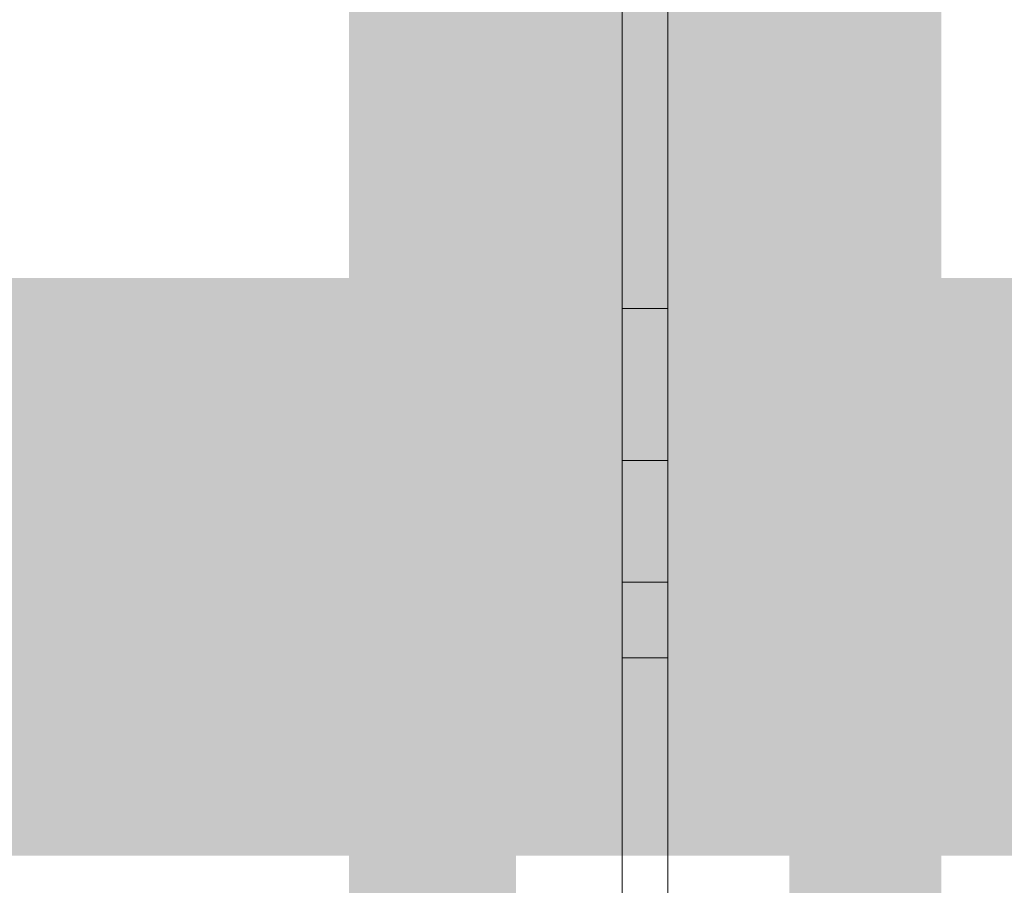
# Model space of a CAD drawing. Header units: millimetres. Extents: x -91 to 1961, y -1152 to 358.
# Tile 218 of 256: x 144.192 to 145.265, y 175.657 to 176.6. Entities that reach past the tile are written whole.
import ezdxf

# ---------------------------------------------------------------- set-up
doc = ezdxf.new("R2010")
doc.units = ezdxf.units.MM
doc.header["$MEASUREMENT"] = 0
doc.layers.get('0').update_dxf_attribs({"linetype": 'CONTINUOUS'})

msp = doc.modelspace()

# ---------------------------------------------------------------- hatches: boundary and pattern name
at = {"true_color": 0xaaaaaa}
h = msp.add_hatch(color=253, dxfattribs=at)
h.paths.add_polyline_path([(144.8983, 176.1531), (146.5527, 176.1531), (146.5527, 176.0207), (144.8983, 176.0207)])
h.paths.add_polyline_path([(146.5031, 182.0926), (146.6355, 182.0926), (146.6355, 176.2854), (146.5031, 176.2854)])
h = msp.add_hatch(color=253, dxfattribs=at)
h.paths.add_polyline_path([(133.0357, 176.8314), (133.1681, 176.8314), (133.1681, 176.7487), (133.0357, 176.7487)])
h.paths.add_polyline_path([(139.8521, 176.699), (139.9845, 176.699), (139.9845, 175.4416), (139.8521, 175.4416)])
h.paths.add_polyline_path([(162.5514, 177.8572), (162.6011, 177.8572), (162.6011, 177.7248), (162.5514, 177.7248)])
h.paths.add_polyline_path([(144.5508, 176.1531), (144.6832, 176.1531), (144.6832, 175.2265), (144.5508, 175.2265)])
h = msp.add_hatch(color=253, dxfattribs=at)
h.paths.add_polyline_path([(145.0637, 176.9968), (145.1961, 176.9968), (145.1961, 176.9141), (145.0637, 176.9141)])
h.paths.add_polyline_path([(144.5508, 176.6163), (144.6832, 176.6163), (144.6832, 176.5336), (144.5508, 176.5336)])
h.paths.add_polyline_path([(146.1226, 175.3093), (146.2549, 175.3093), (146.2549, 175.2265), (146.1226, 175.2265)])
h.paths.add_polyline_path([(143.8725, 177.7248), (145.8744, 177.7248), (145.8744, 177.5924), (143.8725, 177.5924)])
h.paths.add_polyline_path([(145.0637, 176.1531), (145.1961, 176.1531), (145.1961, 176.0703), (145.0637, 176.0703)])
h = msp.add_hatch(color=253, dxfattribs=at)
h.paths.add_polyline_path([(144.5508, 177.6421), (144.6832, 177.6421), (144.6832, 177.5593), (144.5508, 177.5593)])
h.paths.add_polyline_path([(144.5508, 176.4509), (144.6832, 176.4509), (144.6832, 176.3681), (144.5508, 176.3681)])
h = msp.add_hatch(color=253, dxfattribs=at)
h.paths.add_polyline_path([(144.5508, 176.881), (144.6832, 176.881), (144.6832, 176.7983), (144.5508, 176.7983)])
h.paths.add_polyline_path([(145.0637, 177.0796), (145.1961, 177.0796), (145.1961, 176.9968), (145.0637, 176.9968)])
h.paths.add_polyline_path([(145.8744, 177.5593), (145.9902, 177.5593), (145.9902, 177.1788), (145.8744, 177.1788)])
h.paths.add_polyline_path([(143.8725, 175.9049), (145.8744, 175.9049), (145.8744, 175.7725), (143.8725, 175.7725)])
h.paths.add_polyline_path([(143.7898, 177.5593), (143.9221, 177.5593), (143.9221, 177.1788), (143.7898, 177.1788)])
h.paths.add_polyline_path([(144.5508, 176.1531), (144.6832, 176.1531), (144.6832, 176.0703), (144.5508, 176.0703)])
h = msp.add_hatch(color=253, dxfattribs=at)
h.paths.add_polyline_path([(145.0637, 176.4509), (145.1961, 176.4509), (145.1961, 176.3681), (145.0637, 176.3681)])
h.paths.add_polyline_path([(144.5508, 177.5593), (144.6832, 177.5593), (144.6832, 177.4601), (144.5508, 177.4601)])
h.paths.add_polyline_path([(146.1722, 175.2596), (146.3376, 175.2596), (146.3376, 175.1438), (146.1722, 175.1438)])
h.paths.add_polyline_path([(145.0637, 175.9876), (145.1961, 175.9876), (145.1961, 175.9049), (145.0637, 175.9049)])
h = msp.add_hatch(color=253, dxfattribs=at)
h.paths.add_polyline_path([(144.5508, 177.3443), (144.6832, 177.3443), (144.6832, 177.2615), (144.5508, 177.2615)])
h.paths.add_polyline_path([(145.9571, 177.5593), (146.0895, 177.5593), (146.0895, 177.1788), (145.9571, 177.1788)])
h.paths.add_polyline_path([(144.5508, 176.2854), (144.6832, 176.2854), (144.6832, 176.2027), (144.5508, 176.2027)])
h = msp.add_hatch(color=253, dxfattribs=at)
h.paths.add_polyline_path([(145.0637, 177.2615), (145.1961, 177.2615), (145.1961, 177.1788), (145.0637, 177.1788)])
h.paths.add_polyline_path([(145.0637, 176.5336), (145.1961, 176.5336), (145.1961, 176.4509), (145.0637, 176.4509)])
h.paths.add_polyline_path([(144.5508, 176.699), (144.6832, 176.699), (144.6832, 176.6163), (144.5508, 176.6163)])
h.paths.add_polyline_path([(143.4092, 175.2596), (143.5912, 175.2596), (143.5912, 175.1438), (143.4092, 175.1438)])
h = msp.add_hatch(color=253, dxfattribs=at)
h.paths.add_polyline_path([(146.1722, 175.3424), (146.3376, 175.3424), (146.3376, 175.2265), (146.1722, 175.2265)])
h.paths.add_polyline_path([(146.0398, 177.0796), (146.3376, 177.0796), (146.3376, 176.9637), (146.0398, 176.9637)])
h.paths.add_polyline_path([(144.5508, 176.7983), (144.6832, 176.7983), (144.6832, 176.699), (144.5508, 176.699)])
h.paths.add_polyline_path([(144.5508, 176.0703), (144.6832, 176.0703), (144.6832, 175.9876), (144.5508, 175.9876)])
h.paths.add_polyline_path([(144.5508, 177.2615), (144.6832, 177.2615), (144.6832, 177.1788), (144.5508, 177.1788)])
h = msp.add_hatch(color=253, dxfattribs=at)
h.paths.add_polyline_path([(145.0637, 177.1788), (145.1961, 177.1788), (145.1961, 177.0796), (145.0637, 177.0796)])
h.paths.add_polyline_path([(145.8744, 177.1788), (145.9902, 177.1788), (145.9902, 175.3424), (145.8744, 175.3424)])
h.paths.add_polyline_path([(146.288, 177.0465), (146.4204, 177.0465), (146.4204, 175.2265), (146.288, 175.2265)])
h.paths.add_polyline_path([(145.0637, 176.0703), (145.1961, 176.0703), (145.1961, 175.9876), (145.0637, 175.9876)])
h.paths.add_polyline_path([(143.5912, 175.3424), (143.707, 175.3424), (143.707, 175.2265), (143.5912, 175.2265)])
h.paths.add_polyline_path([(143.7898, 177.1788), (143.9221, 177.1788), (143.9221, 175.3424), (143.7898, 175.3424)])
h = msp.add_hatch(color=253, dxfattribs=at)
h.paths.add_polyline_path([(145.9571, 177.1788), (146.0895, 177.1788), (146.0895, 175.3424), (145.9571, 175.3424)])
h.paths.add_polyline_path([(145.0637, 176.6163), (145.1961, 176.6163), (145.1961, 176.5336), (145.0637, 176.5336)])
h = msp.add_hatch(color=253, dxfattribs=at)
h.paths.add_polyline_path([(145.1133, 176.5336), (145.0637, 176.5336), (145.0306, 176.6163), (145.0306, 176.6659), (145.0637, 176.5832), (145.0306, 176.5832), (144.981, 176.5832), (144.981, 176.699), (145.0306, 176.699), (145.0637, 176.699), (145.1464, 176.6659), (145.1464, 176.6163), (145.0637, 176.6659), (145.1133, 176.6659)])
h.paths.add_polyline_path([(144.981, 176.5832), (144.9314, 176.5832), (144.8983, 176.5832), (144.8486, 176.5832), (144.8155, 176.5832), (144.7659, 176.5832), (144.7328, 176.5832), (144.7328, 176.699), (144.7659, 176.699), (144.8155, 176.699), (144.8486, 176.699), (144.8983, 176.699), (144.9314, 176.699), (144.981, 176.699)])
h.paths.add_polyline_path([(144.7328, 176.5832), (144.6832, 176.5832), (144.7328, 176.6163), (144.6832, 176.5832), (144.6501, 176.6163), (144.6832, 176.6659), (144.6832, 176.699), (144.7328, 176.699)])
h.paths.add_polyline_path([(144.6501, 176.5336), (144.6005, 176.5336), (144.6005, 176.6659), (144.6501, 176.6659)])
h = msp.add_hatch(color=253, dxfattribs=at)
h.paths.add_polyline_path([(144.6005, 176.6659), (144.6501, 176.6659), (144.6501, 176.5336), (144.6005, 176.5336)])
h.paths.add_polyline_path([(144.6501, 176.6659), (144.6832, 176.6659), (144.7328, 176.6659), (144.7328, 176.5336), (144.6832, 176.5336), (144.6501, 176.5336)])
h.paths.add_polyline_path([(144.7328, 176.6659), (144.7659, 176.6659), (144.8155, 176.6659), (144.8486, 176.6659), (144.8983, 176.6659), (144.9314, 176.6659), (144.981, 176.6659), (144.981, 176.5336), (144.9314, 176.5336), (144.8983, 176.5336), (144.8486, 176.5336), (144.8155, 176.5336), (144.7659, 176.5336), (144.7328, 176.5336)])
h.paths.add_polyline_path([(144.981, 176.6659), (145.0306, 176.6659), (145.0637, 176.6659), (145.0637, 176.5336), (145.0306, 176.5336), (144.981, 176.5336)])
h.paths.add_polyline_path([(145.0637, 176.6659), (145.1133, 176.6659), (145.1133, 176.5336), (145.0637, 176.5336)])
h = msp.add_hatch(color=253, dxfattribs=at)
h.paths.add_polyline_path([(145.1133, 176.4509), (145.0637, 176.4509), (145.0637, 176.5832), (145.1133, 176.5832)])
h.paths.add_polyline_path([(145.0637, 176.4509), (145.0306, 176.4509), (144.981, 176.4509), (144.981, 176.5832), (145.0306, 176.5832), (145.0637, 176.5832)])
h.paths.add_polyline_path([(144.981, 176.4509), (144.9314, 176.4509), (144.8983, 176.4509), (144.8486, 176.4509), (144.8155, 176.4509), (144.7659, 176.4509), (144.7328, 176.4509), (144.7328, 176.5832), (144.7659, 176.5832), (144.8155, 176.5832), (144.8486, 176.5832), (144.8983, 176.5832), (144.9314, 176.5832), (144.981, 176.5832)])
h.paths.add_polyline_path([(144.7328, 176.4509), (144.6832, 176.4509), (144.6501, 176.4509), (144.6501, 176.5832), (144.6832, 176.5832), (144.7328, 176.5832)])
h.paths.add_polyline_path([(144.6501, 176.4509), (144.6005, 176.4509), (144.6005, 176.5832), (144.6501, 176.5832)])
h = msp.add_hatch(color=253, dxfattribs=at)
h.paths.add_polyline_path([(144.6005, 176.5832), (144.6501, 176.5832), (144.6501, 176.4509), (144.6005, 176.4509)])
h.paths.add_polyline_path([(144.6501, 176.5832), (144.6832, 176.5832), (144.7328, 176.5832), (144.7328, 176.4509), (144.6832, 176.4509), (144.6501, 176.4509)])
h.paths.add_polyline_path([(144.7328, 176.5832), (144.7659, 176.5832), (144.8155, 176.5832), (144.8486, 176.5832), (144.8983, 176.5832), (144.9314, 176.5832), (144.981, 176.5832), (144.981, 176.4509), (144.9314, 176.4509), (144.8983, 176.4509), (144.8486, 176.4509), (144.8155, 176.4509), (144.7659, 176.4509), (144.7328, 176.4509)])
h.paths.add_polyline_path([(144.981, 176.5832), (145.0306, 176.5832), (145.0637, 176.5832), (145.0637, 176.4509), (145.0306, 176.4509), (144.981, 176.4509)])
h.paths.add_polyline_path([(145.0637, 176.5832), (145.1133, 176.5832), (145.1133, 176.4509), (145.0637, 176.4509)])
for points in [[(144.5508, 176.5336), (144.5508, 176.4509), (144.6832, 176.4509), (144.6832, 176.5336)], [(145.0637, 176.3681), (145.0637, 176.2027), (145.1961, 176.2027), (145.1961, 176.3681)], [(143.2107, 176.2854), (143.2107, 176.1531), (146.5527, 176.1531), (146.5527, 176.2854)], [(143.2107, 176.1531), (143.2107, 176.0207), (144.8486, 176.0207), (144.8486, 176.1531)], [(145.0637, 176.1531), (145.0637, 175.2265), (145.1961, 175.2265), (145.1961, 176.1531)], [(144.6005, 175.9876), (144.6005, 175.4747), (144.7328, 175.4747), (144.7328, 175.9876)], [(145.0306, 175.9876), (145.0306, 175.4747), (145.1464, 175.4747), (145.1464, 175.9876)], [(144.5508, 175.9049), (144.5508, 175.8222), (144.6832, 175.8222), (144.6832, 175.9049)], [(145.0637, 175.9049), (145.0637, 175.8222), (145.1961, 175.8222), (145.1961, 175.9049)]]:
    msp.add_hatch(color=253, dxfattribs=at).paths.add_polyline_path(points)
h = msp.add_hatch(color=253, dxfattribs=at)
h.paths.add_polyline_path([(144.6005, 176.5005), (144.6501, 176.5005), (144.6501, 176.3681), (144.6005, 176.3681)])
h.paths.add_polyline_path([(144.6501, 176.5005), (144.6832, 176.5005), (144.7328, 176.4509), (144.7659, 176.4012), (144.7328, 176.3681), (144.6832, 176.4012), (144.6832, 176.3681), (144.6501, 176.3681)])
h.paths.add_polyline_path([(144.7328, 176.4509), (144.7659, 176.4509), (144.8155, 176.4509), (144.8486, 176.4509), (144.8983, 176.4509), (144.9314, 176.4509), (144.981, 176.4509), (144.981, 176.3185), (144.9314, 176.3185), (144.8983, 176.3185), (144.8486, 176.3185), (144.8155, 176.3185), (144.7659, 176.3185), (144.7328, 176.3185)])
h.paths.add_polyline_path([(144.981, 176.4509), (145.0306, 176.4509), (145.0306, 176.4012), (145.0637, 176.4509), (145.1133, 176.4012), (145.0637, 176.3681), (145.0306, 176.3185), (144.981, 176.3185)])
h.paths.add_polyline_path([(145.0637, 176.5005), (145.1133, 176.5005), (145.1133, 176.3681), (145.0637, 176.3681)])
h = msp.add_hatch(color=253, dxfattribs=at)
h.paths.add_polyline_path([(145.1133, 176.3681), (145.0637, 176.3681), (145.0637, 176.5005), (145.1133, 176.5005)])
h.paths.add_polyline_path([(145.0637, 176.3681), (145.0306, 176.3681), (144.981, 176.3681), (144.981, 176.5005), (145.0306, 176.5005), (145.0637, 176.5005)])
h.paths.add_polyline_path([(144.981, 176.3681), (144.9314, 176.3681), (144.8983, 176.3681), (144.8486, 176.3681), (144.8155, 176.3681), (144.7659, 176.3681), (144.7328, 176.3681), (144.7328, 176.5005), (144.7659, 176.5005), (144.8155, 176.5005), (144.8486, 176.5005), (144.8983, 176.5005), (144.9314, 176.5005), (144.981, 176.5005)])
h.paths.add_polyline_path([(144.7328, 176.3681), (144.6832, 176.3681), (144.6501, 176.3681), (144.6501, 176.5005), (144.6832, 176.5005), (144.7328, 176.5005)])
h.paths.add_polyline_path([(144.6501, 176.3681), (144.6005, 176.3681), (144.6005, 176.5005), (144.6501, 176.5005)])
h = msp.add_hatch(color=253, dxfattribs=at)
h.paths.add_polyline_path([(145.1133, 176.2854), (145.0637, 176.2854), (145.0637, 176.4012), (145.1133, 176.4012)])
h.paths.add_polyline_path([(145.0637, 176.2854), (145.0306, 176.2854), (144.981, 176.2854), (144.981, 176.4012), (145.0306, 176.4012), (145.0637, 176.4012)])
h.paths.add_polyline_path([(144.981, 176.2854), (144.9314, 176.2854), (144.8983, 176.2854), (144.8486, 176.2854), (144.8155, 176.2854), (144.7659, 176.2854), (144.7328, 176.2854), (144.7328, 176.4012), (144.7659, 176.4012), (144.8155, 176.4012), (144.8486, 176.4012), (144.8983, 176.4012), (144.9314, 176.4012), (144.981, 176.4012)])
h.paths.add_polyline_path([(144.7328, 176.2854), (144.6832, 176.2854), (144.6501, 176.2854), (144.6501, 176.4012), (144.6832, 176.4012), (144.7328, 176.4012)])
h.paths.add_polyline_path([(144.6501, 176.2854), (144.6005, 176.2854), (144.6005, 176.4012), (144.6501, 176.4012)])
h = msp.add_hatch(color=253, dxfattribs=at)
h.paths.add_polyline_path([(144.6005, 176.4012), (144.6501, 176.4012), (144.6501, 176.2854), (144.6005, 176.2854)])
h.paths.add_polyline_path([(144.6501, 176.4012), (144.6832, 176.4012), (144.7328, 176.3681), (144.7659, 176.3185), (144.7328, 176.2854), (144.6832, 176.3185), (144.6832, 176.2854), (144.6501, 176.2854)])
h.paths.add_polyline_path([(144.7328, 176.3681), (144.7659, 176.3681), (144.8155, 176.3681), (144.8486, 176.3681), (144.8983, 176.3681), (144.9314, 176.3681), (144.981, 176.3681), (144.981, 176.2358), (144.9314, 176.2358), (144.8983, 176.2358), (144.8486, 176.2358), (144.8155, 176.2358), (144.7659, 176.2358), (144.7328, 176.2358)])
h.paths.add_polyline_path([(144.981, 176.3681), (145.0306, 176.3681), (145.0306, 176.3185), (145.0637, 176.3681), (145.1133, 176.3185), (145.0637, 176.2854), (145.0306, 176.2358), (144.981, 176.2358)])
h.paths.add_polyline_path([(145.0637, 176.4012), (145.1133, 176.4012), (145.1133, 176.2854), (145.0637, 176.2854)])
h = msp.add_hatch(color=253, dxfattribs=at)
h.paths.add_polyline_path([(144.5508, 176.3681), (144.6832, 176.3681), (144.6832, 176.2854), (144.5508, 176.2854)])
h.paths.add_polyline_path([(143.4092, 175.3424), (143.5912, 175.3424), (143.5912, 175.2265), (143.4092, 175.2265)])
h = msp.add_hatch(color=253, dxfattribs=at)
h.paths.add_polyline_path([(169.7153, 137.2731), (169.8476, 137.2731), (169.8476, 136.8098), (169.7153, 136.8098)])
h.paths.add_polyline_path([(144.8983, 176.3185), (146.5527, 176.3185), (146.5527, 176.2027), (144.8983, 176.2027)])
h.paths.add_polyline_path([(143.2107, 176.3185), (144.8486, 176.3185), (144.8486, 176.2027), (143.2107, 176.2027)])
h.paths.add_polyline_path([(169.3347, 137.1407), (169.4671, 137.1407), (169.4671, 137.0249), (169.3347, 137.0249)])
h = msp.add_hatch(color=253, dxfattribs=at)
h.paths.add_polyline_path([(145.1133, 176.2027), (145.0637, 176.2027), (145.0637, 176.3185), (145.1133, 176.3185)])
h.paths.add_polyline_path([(145.0637, 176.2027), (145.0306, 176.2027), (144.981, 176.2027), (144.981, 176.3185), (145.0306, 176.3185), (145.0637, 176.3185)])
h.paths.add_polyline_path([(144.981, 176.2027), (144.9314, 176.2027), (144.8983, 176.2027), (144.8486, 176.2027), (144.8155, 176.2027), (144.7659, 176.2027), (144.7328, 176.2027), (144.7328, 176.3185), (144.7659, 176.3185), (144.8155, 176.3185), (144.8486, 176.3185), (144.8983, 176.3185), (144.9314, 176.3185), (144.981, 176.3185)])
h.paths.add_polyline_path([(144.7328, 176.2027), (144.6832, 176.2027), (144.6501, 176.2027), (144.6501, 176.3185), (144.6832, 176.3185), (144.7328, 176.3185)])
h.paths.add_polyline_path([(144.6501, 176.2027), (144.6005, 176.2027), (144.6005, 176.3185), (144.6501, 176.3185)])
h = msp.add_hatch(color=253, dxfattribs=at)
h.paths.add_polyline_path([(144.6501, 176.2854), (144.6832, 176.2358), (144.6501, 176.2027), (144.6005, 176.2358)])
h.paths.add_polyline_path([(144.6501, 176.2854), (144.6832, 176.2854), (144.7328, 176.2854), (144.7328, 176.1531), (144.6832, 176.1531), (144.6501, 176.1531)])
h.paths.add_polyline_path([(144.7328, 176.2854), (144.7659, 176.2854), (144.8155, 176.2854), (144.8486, 176.2854), (144.8983, 176.2854), (144.9314, 176.2854), (144.981, 176.2854), (144.981, 176.1531), (144.9314, 176.1531), (144.8983, 176.1531), (144.8486, 176.1531), (144.8155, 176.1531), (144.7659, 176.1531), (144.7328, 176.1531)])
h.paths.add_polyline_path([(144.981, 176.2854), (145.0306, 176.2854), (145.0637, 176.2854), (145.0637, 176.1531), (145.0306, 176.1531), (144.981, 176.1531)])
h.paths.add_polyline_path([(145.0637, 176.2854), (145.1133, 176.2854), (145.1133, 176.1531), (145.0637, 176.1531)])
h.paths.add_polyline_path([(145.0637, 176.2358), (145.0637, 176.2854), (145.1961, 176.2854), (145.1961, 176.2358)])
h = msp.add_hatch(color=253, dxfattribs=at)
h.paths.add_polyline_path([(145.0637, 176.1531), (145.0637, 176.2027), (145.1133, 176.12), (145.0637, 176.12), (145.0637, 176.2358), (145.1133, 176.2358), (145.1961, 176.2027), (145.1961, 176.1531)])
h.paths.add_polyline_path([(145.0637, 176.12), (145.0306, 176.12), (144.981, 176.12), (144.981, 176.2358), (145.0306, 176.2358), (145.0637, 176.2358)])
h.paths.add_polyline_path([(144.981, 176.12), (144.9314, 176.12), (144.8983, 176.12), (144.8486, 176.12), (144.8155, 176.12), (144.7659, 176.12), (144.7328, 176.12), (144.7328, 176.2358), (144.7659, 176.2358), (144.8155, 176.2358), (144.8486, 176.2358), (144.8983, 176.2358), (144.9314, 176.2358), (144.981, 176.2358)])
h.paths.add_polyline_path([(144.7328, 176.12), (144.6832, 176.12), (144.6501, 176.12), (144.6501, 176.2358), (144.6832, 176.2358), (144.7328, 176.2358)])
h.paths.add_polyline_path([(144.7328, 176.2027), (144.7328, 176.1531), (144.6501, 176.0703), (144.6005, 176.0703), (144.6005, 176.2027), (144.6501, 176.2027), (144.6005, 176.1531), (144.6005, 176.2027)])
h = msp.add_hatch(color=253, dxfattribs=at)
h.paths.add_polyline_path([(145.1133, 176.12), (145.0637, 176.1531), (145.1133, 176.2027), (145.1464, 176.1531)])
h.paths.add_polyline_path([(145.0637, 176.12), (145.0306, 176.12), (144.981, 176.12), (144.981, 176.2358), (145.0306, 176.2358), (145.0637, 176.2358)])
h.paths.add_polyline_path([(144.981, 176.12), (144.9314, 176.12), (144.8983, 176.12), (144.8486, 176.12), (144.8155, 176.12), (144.7659, 176.12), (144.7328, 176.12), (144.7328, 176.2358), (144.7659, 176.2358), (144.8155, 176.2358), (144.8486, 176.2358), (144.8983, 176.2358), (144.9314, 176.2358), (144.981, 176.2358)])
h.paths.add_polyline_path([(144.7328, 176.12), (144.6832, 176.12), (144.6501, 176.12), (144.7328, 176.2027), (144.7328, 176.1531), (144.6005, 176.1531), (144.6005, 176.2027), (144.6501, 176.2358), (144.6832, 176.2358), (144.7328, 176.2358)])
h.paths.add_polyline_path([(144.6501, 176.0703), (144.6005, 176.0703), (144.6005, 176.2027), (144.6501, 176.2027)])
h = msp.add_hatch(color=253, dxfattribs=at)
h.paths.add_polyline_path([(144.6501, 176.2027), (144.6832, 176.1531), (144.6501, 176.12), (144.6005, 176.1531)])
h.paths.add_polyline_path([(144.6501, 176.2027), (144.6832, 176.2027), (144.7328, 176.2027), (144.7328, 176.0703), (144.6832, 176.0703), (144.6501, 176.0703)])
h.paths.add_polyline_path([(144.7328, 176.2027), (144.7659, 176.2027), (144.8155, 176.2027), (144.8486, 176.2027), (144.8983, 176.2027), (144.9314, 176.2027), (144.981, 176.2027), (144.981, 176.0703), (144.9314, 176.0703), (144.8983, 176.0703), (144.8486, 176.0703), (144.8155, 176.0703), (144.7659, 176.0703), (144.7328, 176.0703)])
h.paths.add_polyline_path([(144.981, 176.2027), (145.0306, 176.2027), (145.0637, 176.2027), (145.0637, 176.0703), (145.0306, 176.0703), (144.981, 176.0703)])
h.paths.add_polyline_path([(145.0637, 176.2027), (145.1133, 176.2027), (145.1133, 176.0703), (145.0637, 176.0703)])
h.paths.add_polyline_path([(145.0637, 176.1531), (145.0637, 176.2027), (145.1961, 176.2027), (145.1961, 176.1531)])
h = msp.add_hatch(color=253, dxfattribs=at)
h.paths.add_polyline_path([(144.6005, 176.2027), (144.6501, 176.2027), (144.6501, 176.0703), (144.6005, 176.0703)])
h.paths.add_polyline_path([(144.6501, 176.2027), (144.6832, 176.2027), (144.6832, 176.0703), (144.6501, 176.0703)])
h.paths.add_polyline_path([(144.6832, 176.2027), (144.7328, 176.2027), (144.7328, 176.0703), (144.6832, 176.0703)])
h.paths.add_polyline_path([(144.7328, 176.2027), (144.7659, 176.2027), (144.7659, 176.0703), (144.7328, 176.0703)])
h.paths.add_polyline_path([(144.7659, 176.2027), (144.8155, 176.2027), (144.8155, 176.0703), (144.7659, 176.0703)])
h.paths.add_polyline_path([(144.8155, 176.2027), (144.8486, 176.2027), (144.8486, 176.0703), (144.8155, 176.0703)])
h = msp.add_hatch(color=253, dxfattribs=at)
h.paths.add_polyline_path([(144.8486, 176.2027), (144.8983, 176.2027), (144.8983, 176.0703), (144.8486, 176.0703)])
h.paths.add_polyline_path([(144.8983, 176.2027), (144.9314, 176.2027), (144.9314, 176.0703), (144.8983, 176.0703)])
h.paths.add_polyline_path([(144.9314, 176.2027), (144.981, 176.2027), (144.981, 176.0703), (144.9314, 176.0703)])
h.paths.add_polyline_path([(144.981, 176.2027), (145.0306, 176.2027), (145.0306, 176.0703), (144.981, 176.0703)])
h.paths.add_polyline_path([(145.0306, 176.2027), (145.0637, 176.2027), (145.0637, 176.0703), (145.0306, 176.0703)])
h.paths.add_polyline_path([(145.0637, 176.2027), (145.1133, 176.2027), (145.1133, 176.0703), (145.0637, 176.0703)])
h = msp.add_hatch(color=253, dxfattribs=at)
h.paths.add_polyline_path([(145.0637, 176.0703), (145.0637, 176.12), (145.1133, 176.0207), (145.0637, 176.0207), (145.0637, 176.1531), (145.1133, 176.1531), (145.1961, 176.12), (145.1961, 176.0703)])
h.paths.add_polyline_path([(145.0637, 176.0207), (145.0306, 176.0207), (144.981, 176.0207), (144.981, 176.1531), (145.0306, 176.1531), (145.0637, 176.1531)])
h.paths.add_polyline_path([(144.981, 176.0207), (144.9314, 176.0207), (144.8983, 176.0207), (144.8486, 176.0207), (144.8155, 176.0207), (144.7659, 176.0207), (144.7328, 176.0207), (144.7328, 176.1531), (144.7659, 176.1531), (144.8155, 176.1531), (144.8486, 176.1531), (144.8983, 176.1531), (144.9314, 176.1531), (144.981, 176.1531)])
h.paths.add_polyline_path([(144.7328, 176.0207), (144.6832, 176.0207), (144.6501, 176.0207), (144.6501, 176.1531), (144.6832, 176.1531), (144.7328, 176.1531)])
h.paths.add_polyline_path([(144.7328, 176.12), (144.7328, 176.0703), (144.6501, 175.9876), (144.6005, 175.9876), (144.6005, 176.12), (144.6501, 176.12), (144.6005, 176.0703), (144.6005, 176.12)])
h = msp.add_hatch(color=253, dxfattribs=at)
h.paths.add_polyline_path([(144.6005, 176.12), (144.6501, 176.12), (144.6501, 175.9876), (144.6005, 175.9876)])
h.paths.add_polyline_path([(144.6501, 176.12), (144.6832, 176.12), (144.7328, 176.12), (144.7328, 175.9876), (144.6832, 175.9876), (144.6501, 175.9876)])
h.paths.add_polyline_path([(144.7328, 176.12), (144.7659, 176.12), (144.8155, 176.12), (144.8486, 176.12), (144.8983, 176.12), (144.9314, 176.12), (144.981, 176.12), (144.981, 175.9876), (144.9314, 175.9876), (144.8983, 175.9876), (144.8486, 175.9876), (144.8155, 175.9876), (144.7659, 175.9876), (144.7328, 175.9876)])
h.paths.add_polyline_path([(144.981, 176.12), (145.0306, 176.12), (145.0637, 176.12), (145.0637, 175.9876), (145.0306, 175.9876), (144.981, 175.9876)])
h.paths.add_polyline_path([(145.0637, 176.12), (145.1133, 176.12), (145.1133, 175.9876), (145.0637, 175.9876)])
h = msp.add_hatch(color=253, dxfattribs=at)
h.paths.add_polyline_path([(145.1133, 175.9049), (145.0637, 175.9049), (145.0637, 176.0207), (145.1133, 176.0207)])
h.paths.add_polyline_path([(145.0637, 175.9049), (145.0306, 175.9049), (144.981, 175.9049), (144.981, 176.0207), (145.0306, 176.0207), (145.0637, 176.0207)])
h.paths.add_polyline_path([(144.981, 175.938), (144.9314, 175.9876), (144.9314, 175.938), (144.8983, 175.938), (144.8486, 175.938), (144.8155, 175.938), (144.8486, 175.9876), (144.8155, 175.938), (144.7659, 175.9049), (144.7328, 175.9049), (144.7328, 176.0207), (144.7659, 176.0207), (144.7659, 175.9876), (144.8155, 176.0207), (144.8155, 176.0703), (144.8486, 176.0703), (144.8983, 176.0703), (144.9314, 176.0703), (144.981, 176.0207), (145.0306, 175.9876)])
h.paths.add_polyline_path([(144.7328, 175.9049), (144.6832, 175.9049), (144.6501, 175.9049), (144.6501, 176.0207), (144.6832, 176.0207), (144.7328, 176.0207)])
h.paths.add_polyline_path([(144.6501, 175.9049), (144.6005, 175.9049), (144.6005, 176.0207), (144.6501, 176.0207)])
h = msp.add_hatch(color=253, dxfattribs=at)
h.paths.add_polyline_path([(120.9747, 176.0207), (127.3278, 176.0207), (127.3278, 175.9049), (120.9747, 175.9049)])
h.paths.add_polyline_path([(130.5044, 176.0207), (136.8575, 176.0207), (136.8575, 175.9049), (130.5044, 175.9049)])
h.paths.add_polyline_path([(140.0341, 176.0207), (144.8486, 176.0207), (144.8486, 175.9049), (140.0341, 175.9049)])
h = msp.add_hatch(color=253, dxfattribs=at)
h.paths.add_polyline_path([(144.6005, 176.0207), (144.6501, 176.0207), (144.6501, 175.9049), (144.6005, 175.9049)])
h.paths.add_polyline_path([(144.6501, 176.0207), (144.6832, 176.0207), (144.7328, 176.0207), (144.7328, 175.9049), (144.6832, 175.9049), (144.6501, 175.9049)])
h.paths.add_polyline_path([(144.7328, 176.0207), (144.7659, 176.0207), (144.8155, 176.0207), (144.8486, 176.0207), (144.8983, 176.0207), (144.9314, 176.0207), (144.981, 176.0207), (144.981, 175.9049), (144.9314, 175.9049), (144.8983, 175.9049), (144.8486, 175.9049), (144.8155, 175.9049), (144.7659, 175.9049), (144.7328, 175.9049)])
h.paths.add_polyline_path([(144.981, 176.0207), (145.0306, 176.0207), (145.0637, 176.0207), (145.0637, 175.9049), (145.0306, 175.9049), (144.981, 175.9049)])
h.paths.add_polyline_path([(145.0637, 176.0207), (145.1133, 176.0207), (145.1133, 175.9049), (145.0637, 175.9049)])
h = msp.add_hatch(color=253, dxfattribs=at)
h.paths.add_polyline_path([(144.6501, 176.0207), (144.6832, 176.0207), (144.6832, 175.9049), (144.6501, 175.9049)])
h.paths.add_polyline_path([(144.6832, 176.0207), (144.7328, 176.0207), (144.7328, 175.9049), (144.6832, 175.9049)])
h.paths.add_polyline_path([(144.7328, 176.0207), (144.7659, 176.0207), (144.7659, 175.9049), (144.7328, 175.9049)])
h.paths.add_polyline_path([(144.7659, 176.0207), (144.8155, 176.0207), (144.8155, 175.9049), (144.7659, 175.9049)])
h.paths.add_polyline_path([(144.8155, 176.0207), (144.8486, 176.0207), (144.8486, 175.9049), (144.8155, 175.9049)])
h = msp.add_hatch(color=253, dxfattribs=at)
h.paths.add_polyline_path([(145.0637, 175.9049), (145.0306, 175.9049), (145.0306, 176.0207), (145.0637, 176.0207)])
h.paths.add_polyline_path([(145.0306, 175.9049), (144.981, 175.9049), (144.981, 176.0207), (145.0306, 176.0207)])
h.paths.add_polyline_path([(144.981, 175.9049), (144.9314, 175.9049), (144.8983, 175.9049), (144.8983, 176.0207), (144.9314, 176.0207), (144.981, 176.0207)])
h.paths.add_polyline_path([(144.8983, 175.9049), (144.8486, 175.9049), (144.8155, 175.9049), (144.8155, 176.0207), (144.8486, 176.0207), (144.8983, 176.0207)])
h.paths.add_polyline_path([(144.8155, 175.9049), (144.7659, 175.9049), (144.7328, 175.9049), (144.7328, 176.0207), (144.7659, 176.0207), (144.8155, 176.0207)])
h.paths.add_polyline_path([(144.7328, 175.9049), (144.6832, 175.9049), (144.6832, 176.0207), (144.7328, 176.0207)])
h.paths.add_polyline_path([(144.6832, 175.9049), (144.6501, 175.9049), (144.6501, 176.0207), (144.6832, 176.0207)])
h = msp.add_hatch(color=253, dxfattribs=at)
h.paths.add_polyline_path([(144.8486, 176.0207), (144.8983, 176.0207), (144.8983, 175.9049), (144.8486, 175.9049)])
h.paths.add_polyline_path([(144.8983, 176.0207), (144.9314, 176.0207), (144.9314, 175.9049), (144.8983, 175.9049)])
h.paths.add_polyline_path([(144.9314, 176.0207), (144.981, 176.0207), (144.981, 175.9049), (144.9314, 175.9049)])
h.paths.add_polyline_path([(144.981, 176.0207), (145.0306, 176.0207), (145.0306, 175.9049), (144.981, 175.9049)])
h.paths.add_polyline_path([(145.0306, 176.0207), (145.0637, 176.0207), (145.0637, 175.9049), (145.0306, 175.9049)])
h = msp.add_hatch(color=253, dxfattribs=at)
h.paths.add_polyline_path([(144.8983, 176.0207), (151.2514, 176.0207), (151.2514, 175.9049), (144.8983, 175.9049)])
h.paths.add_polyline_path([(154.428, 176.0207), (160.7811, 176.0207), (160.7811, 175.9049), (154.428, 175.9049)])
h.paths.add_polyline_path([(163.9577, 176.0207), (168.7391, 176.0207), (168.7391, 175.9049), (163.9577, 175.9049)])
h = msp.add_hatch(color=253, dxfattribs=at)
h.paths.add_polyline_path([(168.8219, 175.8552), (162.4687, 175.8552), (162.4687, 175.9876), (168.8219, 175.9876)])
h.paths.add_polyline_path([(159.2921, 175.8552), (152.939, 175.8552), (152.939, 175.9876), (159.2921, 175.9876)])
h.paths.add_polyline_path([(149.7624, 175.8552), (143.4092, 175.8552), (143.4092, 175.9876), (149.7624, 175.9876)])
h.paths.add_polyline_path([(140.2327, 175.8552), (133.8795, 175.8552), (133.8795, 175.9876), (140.2327, 175.9876)])
h.paths.add_polyline_path([(130.7029, 175.8552), (124.3498, 175.8552), (124.3498, 175.9876), (130.7029, 175.9876)])
h.paths.add_polyline_path([(121.1732, 175.8552), (120.925, 175.8552), (120.925, 175.9876), (121.1732, 175.9876)])
h = msp.add_hatch(color=253, dxfattribs=at)
h.paths.add_polyline_path([(143.8725, 175.8222), (145.8744, 175.8222), (145.8744, 175.6898), (143.8725, 175.6898)])
h.paths.add_polyline_path([(144.5508, 175.9876), (144.6832, 175.9876), (144.6832, 175.9049), (144.5508, 175.9049)])
h = msp.add_hatch(color=253, dxfattribs=at)
h.paths.add_polyline_path([(145.1133, 175.8222), (145.0637, 175.8222), (145.0637, 175.938), (145.1133, 175.938)])
h.paths.add_polyline_path([(145.0637, 175.8222), (145.0306, 175.8222), (144.981, 175.8222), (144.9314, 175.9049), (144.9314, 175.938), (144.981, 175.8552), (144.9314, 175.8552), (144.8983, 175.8552), (144.8486, 175.8552), (144.8155, 175.8552), (144.7659, 175.8552), (144.8155, 175.9049), (144.7659, 175.8552), (144.7328, 175.9049), (144.7659, 175.938), (144.7659, 175.9876), (144.8155, 175.9876), (144.8486, 175.9876), (144.8983, 175.9876), (144.9314, 175.9876), (144.981, 175.9876), (145.0637, 175.938), (145.0637, 175.9049), (144.981, 175.938), (145.0306, 175.938), (145.0637, 175.938)])
h.paths.add_polyline_path([(144.7328, 175.8222), (144.6832, 175.8222), (144.6501, 175.8222), (144.6501, 175.938), (144.6832, 175.938), (144.7328, 175.938)])
h.paths.add_polyline_path([(144.6501, 175.8222), (144.6005, 175.8222), (144.6005, 175.938), (144.6501, 175.938)])
h = msp.add_hatch(color=253, dxfattribs=at)
h.paths.add_polyline_path([(144.8486, 175.8222), (138.4955, 175.8222), (138.4955, 175.938), (144.8486, 175.938)])
h.paths.add_polyline_path([(135.3189, 175.8222), (128.9657, 175.8222), (128.9657, 175.938), (135.3189, 175.938)])
h.paths.add_polyline_path([(125.7892, 175.8222), (120.9747, 175.8222), (120.9747, 175.938), (125.7892, 175.938)])
h = msp.add_hatch(color=253, dxfattribs=at)
h.paths.add_polyline_path([(144.6005, 175.938), (144.6501, 175.938), (144.6501, 175.8222), (144.6005, 175.8222)])
h.paths.add_polyline_path([(144.6501, 175.938), (144.6832, 175.938), (144.7328, 175.938), (144.7328, 175.8222), (144.6832, 175.8222), (144.6501, 175.8222)])
h.paths.add_polyline_path([(144.7328, 175.938), (144.7659, 175.938), (144.8155, 175.9049), (144.8486, 175.8552), (144.8155, 175.9049), (144.8486, 175.9049), (144.8983, 175.9049), (144.9314, 175.9049), (144.9314, 175.8552), (144.981, 175.9049), (145.0306, 175.8552), (144.981, 175.8222), (144.9314, 175.7725), (144.8983, 175.7725), (144.8486, 175.7725), (144.8155, 175.7725), (144.8155, 175.8222), (144.7659, 175.8552), (144.7659, 175.8222), (144.7328, 175.8222)])
h.paths.add_polyline_path([(144.981, 175.938), (145.0306, 175.938), (145.0637, 175.938), (145.0637, 175.8222), (145.0306, 175.8222), (144.981, 175.8222)])
h.paths.add_polyline_path([(145.0637, 175.938), (145.1133, 175.938), (145.1133, 175.8222), (145.0637, 175.8222)])
h = msp.add_hatch(color=253, dxfattribs=at)
h.paths.add_polyline_path([(168.7391, 175.8222), (162.386, 175.8222), (162.386, 175.938), (168.7391, 175.938)])
h.paths.add_polyline_path([(159.2094, 175.8222), (152.8562, 175.8222), (152.8562, 175.938), (159.2094, 175.938)])
h.paths.add_polyline_path([(149.6797, 175.8222), (144.8983, 175.8222), (144.8983, 175.938), (149.6797, 175.938)])
h = msp.add_hatch(color=253, dxfattribs=at)
h.paths.add_polyline_path([(120.925, 175.9049), (127.2782, 175.9049), (127.2782, 175.7725), (120.925, 175.7725)])
h.paths.add_polyline_path([(130.4548, 175.9049), (136.8079, 175.9049), (136.8079, 175.7725), (130.4548, 175.7725)])
h.paths.add_polyline_path([(139.9845, 175.9049), (146.3376, 175.9049), (146.3376, 175.7725), (139.9845, 175.7725)])
h.paths.add_polyline_path([(149.5142, 175.9049), (155.8674, 175.9049), (155.8674, 175.7725), (149.5142, 175.7725)])
h.paths.add_polyline_path([(159.044, 175.9049), (165.3971, 175.9049), (165.3971, 175.7725), (159.044, 175.7725)])
h.paths.add_polyline_path([(168.5737, 175.9049), (168.8219, 175.9049), (168.8219, 175.7725), (168.5737, 175.7725)])
h = msp.add_hatch(color=253, dxfattribs=at)
h.paths.add_polyline_path([(120.8754, 175.8552), (127.2285, 175.8552), (127.2285, 175.7394), (120.8754, 175.7394)])
h.paths.add_polyline_path([(130.4051, 175.8552), (136.7583, 175.8552), (136.7583, 175.7394), (130.4051, 175.7394)])
h.paths.add_polyline_path([(139.9349, 175.8552), (146.288, 175.8552), (146.288, 175.7394), (139.9349, 175.7394)])
h.paths.add_polyline_path([(149.4646, 175.8552), (155.8177, 175.8552), (155.8177, 175.7394), (149.4646, 175.7394)])
h.paths.add_polyline_path([(158.9943, 175.8552), (165.3475, 175.8552), (165.3475, 175.7394), (158.9943, 175.7394)])
h.paths.add_polyline_path([(168.5241, 175.8552), (168.8219, 175.8552), (168.8219, 175.7394), (168.5241, 175.7394)])
h = msp.add_hatch(color=253, dxfattribs=at)
h.paths.add_polyline_path([(144.6005, 175.8552), (144.6501, 175.8552), (144.6501, 175.7394), (144.6005, 175.7394)])
h.paths.add_polyline_path([(144.6501, 175.8552), (144.6832, 175.8552), (144.7328, 175.8552), (144.7328, 175.7394), (144.6832, 175.7394), (144.6501, 175.7394)])
h.paths.add_polyline_path([(144.7328, 175.8552), (144.7659, 175.8552), (144.8155, 175.8552), (144.8486, 175.8552), (144.8983, 175.8552), (144.9314, 175.8552), (144.981, 175.8552), (144.981, 175.7394), (144.9314, 175.7394), (144.8983, 175.7394), (144.8486, 175.7394), (144.8155, 175.7394), (144.7659, 175.7394), (144.7328, 175.7394)])
h.paths.add_polyline_path([(144.981, 175.8552), (145.0306, 175.8552), (145.0637, 175.8552), (145.0637, 175.7394), (145.0306, 175.7394), (144.981, 175.7394)])
h.paths.add_polyline_path([(145.0637, 175.8552), (145.1133, 175.8552), (145.1133, 175.7394), (145.0637, 175.7394)])

# ---------------------------------------------------------------- linework, layer by layer
at = {"color": 7, "linetype": 'Continuous', "lineweight": 20}
for points in [[(144.8486, 183.8629), (144.8486, 174.5813), (144.8486, 174.5813)], [(144.8983, 174.5813), (144.8983, 183.8629), (144.8983, 183.8629)], [(144.8486, 176.12), (144.8983, 176.12), (144.8983, 176.12)], [(144.8486, 175.9876), (144.8983, 175.9876), (144.8983, 175.9876)]]:
    msp.add_lwpolyline(points, dxfattribs=at)
at = {"color": 7, "linetype": 'Continuous', "lineweight": 5}
for points in [[(144.8983, 176.2854), (144.8486, 176.2854), (144.8486, 176.2854)], [(144.8983, 175.9049), (144.8486, 175.9049), (144.8486, 175.9049)]]:
    msp.add_lwpolyline(points, dxfattribs=at)

doc.saveas('drawing.dxf')
